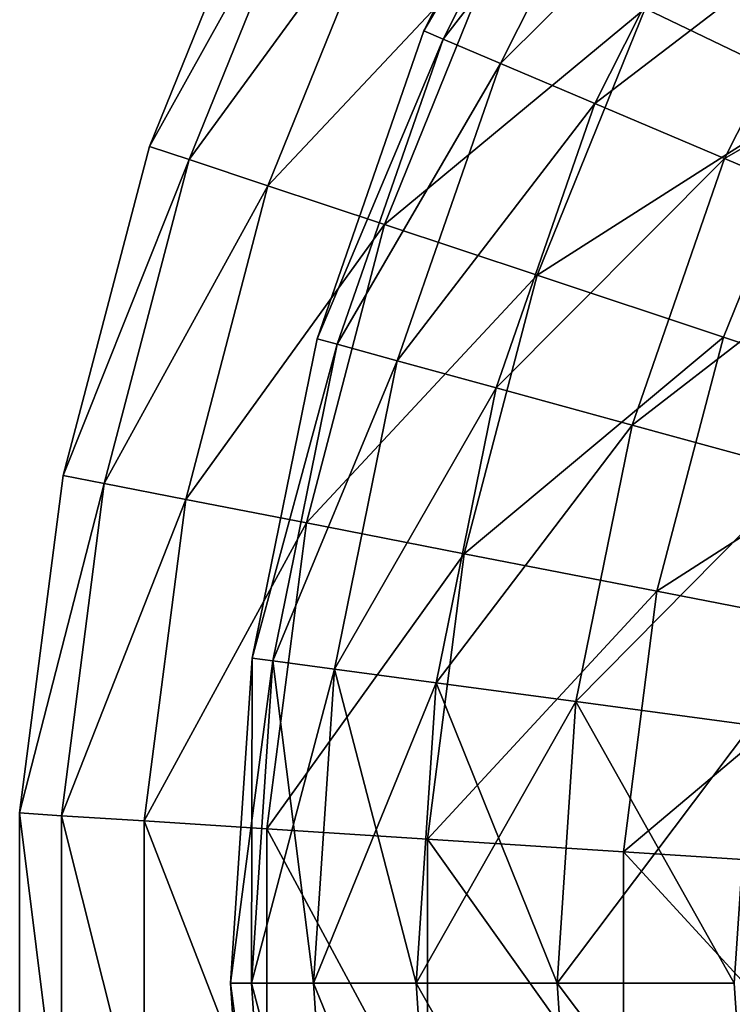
# Model space of a CAD drawing. Header units: millimetres. Extents: x 0 to 130, y 0 to 330.
# Tile 6 of 105: x 10 to 26, y 69 to 92. Entities that reach past the tile are written whole.
import ezdxf

# ---------------------------------------------------------------- set-up
doc = ezdxf.new("R2010")
doc.units = ezdxf.units.MM
doc.header["$LTSCALE"] = 25.4
doc.layers.get('0').update_dxf_attribs({"true_color": 0xff5454})

# ---------------------------------------------------------------- blocks, each defined once
blk = doc.blocks.new('CAMELEON-SNOWBALL-10267.STL')
at = {"color": 7, "true_color": 0xffffff}
mesh = blk.add_polyface(dxfattribs=at)
corners = [(9.964, 21.098, 61.222), (13.683, 27.415, 68.401), (10.397, 20.914, 68.401), (13.278, 27.655, 61.222)]
mesh.append_faces([[corners[k] for k in face] for face in [(0, 1, 2), (1, 0, 3)]], dxfattribs={"vtx0": -1, "color": 7})
mesh = blk.add_polyface(dxfattribs=at)
corners = [(13.683, 27.415, 54.043), (9.964, 21.098, 61.222), (10.397, 20.914, 54.043), (13.278, 27.655, 61.222)]
mesh.append_faces([[corners[k] for k in face] for face in [(0, 1, 2), (1, 0, 3)]], dxfattribs={"vtx0": -1, "color": 7})
mesh = blk.add_polyface(dxfattribs=at)
corners = [(10.397, 20.914, 68.401), (14.89, 26.7, 75.457), (11.69, 20.366, 75.457), (13.683, 27.415, 68.401)]
mesh.append_faces([[corners[k] for k in face] for face in [(0, 1, 2), (1, 0, 3)]], dxfattribs={"vtx0": -1, "color": 7})
mesh = blk.add_polyface(dxfattribs=at)
corners = [(14.89, 26.7, 46.987), (10.397, 20.914, 54.043), (11.69, 20.366, 46.987), (13.683, 27.415, 54.043)]
mesh.append_faces([[corners[k] for k in face] for face in [(0, 1, 2), (1, 0, 3)]], dxfattribs={"vtx0": -1, "color": 7})
mesh = blk.add_polyface(dxfattribs=at)
corners = [(21.855, 24.847, 99.468), (14.957, 21.607, 93.372), (18.947, 19.685, 99.468), (18.143, 27.263, 93.372)]
mesh.append_faces([[corners[k] for k in face] for face in [(0, 1, 2), (1, 0, 3)]], dxfattribs={"vtx0": -1, "color": 7})
mesh = blk.add_polyface(dxfattribs=at)
corners = [(14.957, 21.607, 29.073), (21.855, 24.847, 22.977), (18.947, 19.685, 22.977), (18.143, 27.263, 29.073)]
mesh.append_faces([[corners[k] for k in face] for face in [(0, 1, 2), (1, 0, 3)]], dxfattribs={"vtx0": -1, "color": 7})
mesh = blk.add_polyface(dxfattribs=at)
corners = [(11.69, 20.366, 75.457), (16.88, 25.522, 82.27), (13.819, 19.463, 82.27), (14.89, 26.7, 75.457)]
mesh.append_faces([[corners[k] for k in face] for face in [(0, 1, 2), (1, 0, 3)]], dxfattribs={"vtx0": -1, "color": 7})
mesh = blk.add_polyface(dxfattribs=at)
corners = [(16.88, 25.522, 40.175), (11.69, 20.366, 46.987), (13.819, 19.463, 40.175), (14.89, 26.7, 46.987)]
mesh.append_faces([[corners[k] for k in face] for face in [(0, 1, 2), (1, 0, 3)]], dxfattribs={"vtx0": -1, "color": 7})
mesh = blk.add_polyface(dxfattribs=at)
corners = [(7.499, 25.198, 72.465), (3.769, 18.495, 64.99), (4.665, 18.198, 72.465), (6.649, 25.608, 64.99)]
mesh.append_faces([[corners[k] for k in face] for face in [(0, 1, 2), (1, 0, 3)]], dxfattribs={"vtx0": -1, "color": 7})
mesh = blk.add_polyface(dxfattribs=at)
corners = [(6.649, 25.608, 64.99), (3.769, 18.495, 57.455), (3.769, 18.495, 64.99), (6.649, 25.608, 57.455)]
mesh.append_faces([[corners[k] for k in face] for face in [(0, 1, 2), (1, 0, 3)]], dxfattribs={"vtx0": -1, "color": 7})
mesh = blk.add_polyface(dxfattribs=at)
corners = [(3.769, 18.495, 57.455), (7.499, 25.198, 49.979), (4.665, 18.198, 49.979), (6.649, 25.608, 57.455)]
mesh.append_faces([[corners[k] for k in face] for face in [(0, 1, 2), (1, 0, 3)]], dxfattribs={"vtx0": -1, "color": 7})
mesh = blk.add_polyface(dxfattribs=at)
corners = [(13.819, 19.463, 82.27), (19.618, 23.9, 88.722), (16.748, 18.221, 88.722), (16.88, 25.522, 82.27)]
mesh.append_faces([[corners[k] for k in face] for face in [(0, 1, 2), (1, 0, 3)]], dxfattribs={"vtx0": -1, "color": 7})
mesh = blk.add_polyface(dxfattribs=at)
corners = [(19.618, 23.9, 33.722), (13.819, 19.463, 40.175), (16.748, 18.221, 33.722), (16.88, 25.522, 40.175)]
mesh.append_faces([[corners[k] for k in face] for face in [(0, 1, 2), (1, 0, 3)]], dxfattribs={"vtx0": -1, "color": 7})
mesh = blk.add_polyface(dxfattribs=at)
corners = [(9.188, 24.385, 79.763), (4.665, 18.198, 72.465), (6.444, 17.607, 79.763), (7.499, 25.198, 72.465)]
mesh.append_faces([[corners[k] for k in face] for face in [(0, 1, 2), (1, 0, 3)]], dxfattribs={"vtx0": -1, "color": 7})
mesh = blk.add_polyface(dxfattribs=at)
corners = [(4.665, 18.198, 49.979), (9.188, 24.385, 42.681), (6.444, 17.607, 42.681), (7.499, 25.198, 49.979)]
mesh.append_faces([[corners[k] for k in face] for face in [(0, 1, 2), (1, 0, 3)]], dxfattribs={"vtx0": -1, "color": 7})
mesh = blk.add_polyface(dxfattribs=at)
corners = [(11.687, 23.182, 86.769), (6.444, 17.607, 79.763), (9.076, 16.733, 86.769), (9.188, 24.385, 79.763)]
mesh.append_faces([[corners[k] for k in face] for face in [(0, 1, 2), (1, 0, 3)]], dxfattribs={"vtx0": -1, "color": 7})
mesh = blk.add_polyface(dxfattribs=at)
corners = [(6.444, 17.607, 42.681), (11.687, 23.182, 35.676), (9.076, 16.733, 35.676), (9.188, 24.385, 42.681)]
mesh.append_faces([[corners[k] for k in face] for face in [(0, 1, 2), (1, 0, 3)]], dxfattribs={"vtx0": -1, "color": 7})
mesh = blk.add_polyface(dxfattribs=at)
corners = [(23.057, 21.863, 27.74), (16.748, 18.221, 33.722), (20.428, 16.661, 27.74), (19.618, 23.9, 33.722)]
mesh.append_faces([[corners[k] for k in face] for face in [(0, 1, 2), (1, 0, 3)]], dxfattribs={"vtx0": -1, "color": 7})
mesh = blk.add_polyface(dxfattribs=at)
corners = [(16.748, 18.221, 88.722), (23.057, 21.863, 94.704), (20.428, 16.661, 94.704), (19.618, 23.9, 88.722)]
mesh.append_faces([[corners[k] for k in face] for face in [(0, 1, 2), (1, 0, 3)]], dxfattribs={"vtx0": -1, "color": 7})
mesh = blk.add_polyface(dxfattribs=at)
corners = [(14.957, 21.607, 93.372), (9.076, 16.733, 86.769), (12.521, 15.589, 93.372), (11.687, 23.182, 86.769)]
mesh.append_faces([[corners[k] for k in face] for face in [(0, 1, 2), (1, 0, 3)]], dxfattribs={"vtx0": -1, "color": 7})
mesh = blk.add_polyface(dxfattribs=at)
corners = [(9.076, 16.733, 35.676), (14.957, 21.607, 29.073), (12.521, 15.589, 29.073), (11.687, 23.182, 35.676)]
mesh.append_faces([[corners[k] for k in face] for face in [(0, 1, 2), (1, 0, 3)]], dxfattribs={"vtx0": -1, "color": 7})
mesh = blk.add_polyface(dxfattribs=at)
corners = [(18.947, 19.685, 99.468), (12.521, 15.589, 93.372), (16.724, 14.194, 99.468), (14.957, 21.607, 93.372)]
mesh.append_faces([[corners[k] for k in face] for face in [(0, 1, 2), (1, 0, 3)]], dxfattribs={"vtx0": -1, "color": 7})
mesh = blk.add_polyface(dxfattribs=at)
corners = [(12.521, 15.589, 29.073), (18.947, 19.685, 22.977), (16.724, 14.194, 22.977), (14.957, 21.607, 29.073)]
mesh.append_faces([[corners[k] for k in face] for face in [(0, 1, 2), (1, 0, 3)]], dxfattribs={"vtx0": -1, "color": 7})
mesh = blk.add_polyface(dxfattribs=at)
corners = [(7.554, 14.157, 61.222), (10.397, 20.914, 68.401), (8.008, 14.033, 68.401), (9.964, 21.098, 61.222)]
mesh.append_faces([[corners[k] for k in face] for face in [(0, 1, 2), (1, 0, 3)]], dxfattribs={"vtx0": -1, "color": 7})
mesh = blk.add_polyface(dxfattribs=at)
corners = [(10.397, 20.914, 54.043), (7.554, 14.157, 61.222), (8.008, 14.033, 54.043), (9.964, 21.098, 61.222)]
mesh.append_faces([[corners[k] for k in face] for face in [(0, 1, 2), (1, 0, 3)]], dxfattribs={"vtx0": -1, "color": 7})
mesh = blk.add_polyface(dxfattribs=at)
corners = [(8.008, 14.033, 68.401), (11.69, 20.366, 75.457), (9.362, 13.662, 75.457), (10.397, 20.914, 68.401)]
mesh.append_faces([[corners[k] for k in face] for face in [(0, 1, 2), (1, 0, 3)]], dxfattribs={"vtx0": -1, "color": 7})
mesh = blk.add_polyface(dxfattribs=at)
corners = [(11.69, 20.366, 46.987), (8.008, 14.033, 54.043), (9.362, 13.662, 46.987), (10.397, 20.914, 54.043)]
mesh.append_faces([[corners[k] for k in face] for face in [(0, 1, 2), (1, 0, 3)]], dxfattribs={"vtx0": -1, "color": 7})
mesh = blk.add_polyface(dxfattribs=at)
corners = [(9.362, 13.662, 75.457), (13.819, 19.463, 82.27), (11.592, 13.051, 82.27), (11.69, 20.366, 75.457)]
mesh.append_faces([[corners[k] for k in face] for face in [(0, 1, 2), (1, 0, 3)]], dxfattribs={"vtx0": -1, "color": 7})
mesh = blk.add_polyface(dxfattribs=at)
corners = [(13.819, 19.463, 40.175), (9.362, 13.662, 46.987), (11.592, 13.051, 40.175), (11.69, 20.366, 46.987)]
mesh.append_faces([[corners[k] for k in face] for face in [(0, 1, 2), (1, 0, 3)]], dxfattribs={"vtx0": -1, "color": 7})
mesh = blk.add_polyface(dxfattribs=at)
corners = [(21.62, 12.569, 104.96), (18.947, 19.685, 99.468), (16.724, 14.194, 99.468), (23.595, 17.447, 104.96)]
mesh.append_faces([[corners[k] for k in face] for face in [(0, 1, 2), (1, 0, 3)]], dxfattribs={"vtx0": -1, "color": 7})
mesh = blk.add_polyface(dxfattribs=at)
corners = [(18.947, 19.685, 22.977), (21.62, 12.569, 17.484), (16.724, 14.194, 22.977), (23.595, 17.447, 17.484)]
mesh.append_faces([[corners[k] for k in face] for face in [(0, 1, 2), (1, 0, 3)]], dxfattribs={"vtx0": -1, "color": 7})
mesh = blk.add_polyface(dxfattribs=at)
corners = [(11.592, 13.051, 82.27), (16.748, 18.221, 88.722), (14.661, 12.21, 88.722), (13.819, 19.463, 82.27)]
mesh.append_faces([[corners[k] for k in face] for face in [(0, 1, 2), (1, 0, 3)]], dxfattribs={"vtx0": -1, "color": 7})
mesh = blk.add_polyface(dxfattribs=at)
corners = [(16.748, 18.221, 33.722), (11.592, 13.051, 40.175), (14.661, 12.21, 33.722), (13.819, 19.463, 40.175)]
mesh.append_faces([[corners[k] for k in face] for face in [(0, 1, 2), (1, 0, 3)]], dxfattribs={"vtx0": -1, "color": 7})
mesh = blk.add_polyface(dxfattribs=at)
corners = [(4.665, 18.198, 72.465), (1.823, 11.073, 64.99), (2.75, 10.893, 72.465), (3.769, 18.495, 64.99)]
mesh.append_faces([[corners[k] for k in face] for face in [(0, 1, 2), (1, 0, 3)]], dxfattribs={"vtx0": -1, "color": 7})
mesh = blk.add_polyface(dxfattribs=at)
corners = [(3.769, 18.495, 64.99), (1.823, 11.073, 57.455), (1.823, 11.073, 64.99), (3.769, 18.495, 57.455)]
mesh.append_faces([[corners[k] for k in face] for face in [(0, 1, 2), (1, 0, 3)]], dxfattribs={"vtx0": -1, "color": 7})
mesh = blk.add_polyface(dxfattribs=at)
corners = [(1.823, 11.073, 57.455), (4.665, 18.198, 49.979), (2.75, 10.893, 49.979), (3.769, 18.495, 57.455)]
mesh.append_faces([[corners[k] for k in face] for face in [(0, 1, 2), (1, 0, 3)]], dxfattribs={"vtx0": -1, "color": 7})
mesh = blk.add_polyface(dxfattribs=at)
corners = [(14.661, 12.21, 88.722), (20.428, 16.661, 94.704), (18.516, 11.154, 94.704), (16.748, 18.221, 88.722)]
mesh.append_faces([[corners[k] for k in face] for face in [(0, 1, 2), (1, 0, 3)]], dxfattribs={"vtx0": -1, "color": 7})
mesh = blk.add_polyface(dxfattribs=at)
corners = [(20.428, 16.661, 27.74), (14.661, 12.21, 33.722), (18.516, 11.154, 27.74), (16.748, 18.221, 33.722)]
mesh.append_faces([[corners[k] for k in face] for face in [(0, 1, 2), (1, 0, 3)]], dxfattribs={"vtx0": -1, "color": 7})
mesh = blk.add_polyface(dxfattribs=at)
corners = [(6.444, 17.607, 79.763), (2.75, 10.893, 72.465), (4.589, 10.534, 79.763), (4.665, 18.198, 72.465)]
mesh.append_faces([[corners[k] for k in face] for face in [(0, 1, 2), (1, 0, 3)]], dxfattribs={"vtx0": -1, "color": 7})
mesh = blk.add_polyface(dxfattribs=at)
corners = [(2.75, 10.893, 49.979), (6.444, 17.607, 42.681), (4.589, 10.534, 42.681), (4.665, 18.198, 49.979)]
mesh.append_faces([[corners[k] for k in face] for face in [(0, 1, 2), (1, 0, 3)]], dxfattribs={"vtx0": -1, "color": 7})
mesh = blk.add_polyface(dxfattribs=at)
corners = [(9.076, 16.733, 86.769), (4.589, 10.534, 79.763), (7.312, 10.004, 86.769), (6.444, 17.607, 79.763)]
mesh.append_faces([[corners[k] for k in face] for face in [(0, 1, 2), (1, 0, 3)]], dxfattribs={"vtx0": -1, "color": 7})
mesh = blk.add_polyface(dxfattribs=at)
corners = [(4.589, 10.534, 42.681), (9.076, 16.733, 35.676), (7.312, 10.004, 35.676), (6.444, 17.607, 42.681)]
mesh.append_faces([[corners[k] for k in face] for face in [(0, 1, 2), (1, 0, 3)]], dxfattribs={"vtx0": -1, "color": 7})
mesh = blk.add_polyface(dxfattribs=at)
corners = [(12.521, 15.589, 93.372), (7.312, 10.004, 86.769), (10.875, 9.31, 93.372), (9.076, 16.733, 86.769)]
mesh.append_faces([[corners[k] for k in face] for face in [(0, 1, 2), (1, 0, 3)]], dxfattribs={"vtx0": -1, "color": 7})
mesh = blk.add_polyface(dxfattribs=at)
corners = [(7.312, 10.004, 35.676), (12.521, 15.589, 29.073), (10.875, 9.31, 29.073), (9.076, 16.733, 35.676)]
mesh.append_faces([[corners[k] for k in face] for face in [(0, 1, 2), (1, 0, 3)]], dxfattribs={"vtx0": -1, "color": 7})
mesh = blk.add_polyface(dxfattribs=at)
corners = [(16.724, 14.194, 99.468), (10.875, 9.31, 93.372), (15.222, 8.464, 99.468), (12.521, 15.589, 93.372)]
mesh.append_faces([[corners[k] for k in face] for face in [(0, 1, 2), (1, 0, 3)]], dxfattribs={"vtx0": -1, "color": 7})
mesh = blk.add_polyface(dxfattribs=at)
corners = [(10.875, 9.31, 29.073), (16.724, 14.194, 22.977), (15.222, 8.464, 22.977), (12.521, 15.589, 29.073)]
mesh.append_faces([[corners[k] for k in face] for face in [(0, 1, 2), (1, 0, 3)]], dxfattribs={"vtx0": -1, "color": 7})
mesh = blk.add_polyface(dxfattribs=at)
corners = [(6.091, 6.957, 61.222), (8.008, 14.033, 68.401), (6.557, 6.894, 68.401), (7.554, 14.157, 61.222)]
mesh.append_faces([[corners[k] for k in face] for face in [(0, 1, 2), (1, 0, 3)]], dxfattribs={"vtx0": -1, "color": 7})
mesh = blk.add_polyface(dxfattribs=at)
corners = [(8.008, 14.033, 54.043), (6.091, 6.957, 61.222), (6.557, 6.894, 54.043), (7.554, 14.157, 61.222)]
mesh.append_faces([[corners[k] for k in face] for face in [(0, 1, 2), (1, 0, 3)]], dxfattribs={"vtx0": -1, "color": 7})
mesh = blk.add_polyface(dxfattribs=at)
corners = [(6.557, 6.894, 68.401), (9.362, 13.662, 75.457), (7.948, 6.707, 75.457), (8.008, 14.033, 68.401)]
mesh.append_faces([[corners[k] for k in face] for face in [(0, 1, 2), (1, 0, 3)]], dxfattribs={"vtx0": -1, "color": 7})
mesh = blk.add_polyface(dxfattribs=at)
corners = [(9.362, 13.662, 46.987), (6.557, 6.894, 54.043), (7.948, 6.707, 46.987), (8.008, 14.033, 54.043)]
mesh.append_faces([[corners[k] for k in face] for face in [(0, 1, 2), (1, 0, 3)]], dxfattribs={"vtx0": -1, "color": 7})
mesh = blk.add_polyface(dxfattribs=at)
corners = [(21.62, 12.569, 104.96), (15.222, 8.464, 99.468), (20.285, 7.478, 104.96), (16.724, 14.194, 99.468)]
mesh.append_faces([[corners[k] for k in face] for face in [(0, 1, 2), (1, 0, 3)]], dxfattribs={"vtx0": -1, "color": 7})
mesh = blk.add_polyface(dxfattribs=at)
corners = [(15.222, 8.464, 22.977), (21.62, 12.569, 17.484), (20.285, 7.478, 17.484), (16.724, 14.194, 22.977)]
mesh.append_faces([[corners[k] for k in face] for face in [(0, 1, 2), (1, 0, 3)]], dxfattribs={"vtx0": -1, "color": 7})
mesh = blk.add_polyface(dxfattribs=at)
corners = [(7.948, 6.707, 75.457), (11.592, 13.051, 82.27), (10.24, 6.399, 82.27), (9.362, 13.662, 75.457)]
mesh.append_faces([[corners[k] for k in face] for face in [(0, 1, 2), (1, 0, 3)]], dxfattribs={"vtx0": -1, "color": 7})
mesh = blk.add_polyface(dxfattribs=at)
corners = [(11.592, 13.051, 40.175), (7.948, 6.707, 46.987), (10.24, 6.399, 40.175), (9.362, 13.662, 46.987)]
mesh.append_faces([[corners[k] for k in face] for face in [(0, 1, 2), (1, 0, 3)]], dxfattribs={"vtx0": -1, "color": 7})
mesh = blk.add_polyface(dxfattribs=at)
corners = [(10.24, 6.399, 82.27), (14.661, 12.21, 88.722), (13.394, 5.975, 88.722), (11.592, 13.051, 82.27)]
mesh.append_faces([[corners[k] for k in face] for face in [(0, 1, 2), (1, 0, 3)]], dxfattribs={"vtx0": -1, "color": 7})
mesh = blk.add_polyface(dxfattribs=at)
corners = [(14.661, 12.21, 33.722), (10.24, 6.399, 40.175), (13.394, 5.975, 33.722), (11.592, 13.051, 40.175)]
mesh.append_faces([[corners[k] for k in face] for face in [(0, 1, 2), (1, 0, 3)]], dxfattribs={"vtx0": -1, "color": 7})
mesh = blk.add_polyface(dxfattribs=at)
corners = [(13.394, 5.975, 88.722), (18.516, 11.154, 94.704), (17.355, 5.442, 94.704), (14.661, 12.21, 88.722)]
mesh.append_faces([[corners[k] for k in face] for face in [(0, 1, 2), (1, 0, 3)]], dxfattribs={"vtx0": -1, "color": 7})
mesh = blk.add_polyface(dxfattribs=at)
corners = [(18.516, 11.154, 27.74), (13.394, 5.975, 33.722), (17.355, 5.442, 27.74), (14.661, 12.21, 33.722)]
mesh.append_faces([[corners[k] for k in face] for face in [(0, 1, 2), (1, 0, 3)]], dxfattribs={"vtx0": -1, "color": 7})
mesh = blk.add_polyface(dxfattribs=at)
corners = [(2.75, 10.893, 72.465), (0.841, 3.463, 64.99), (1.784, 3.402, 72.465), (1.823, 11.073, 64.99)]
mesh.append_faces([[corners[k] for k in face] for face in [(0, 1, 2), (1, 0, 3)]], dxfattribs={"vtx0": -1, "color": 7})
mesh = blk.add_polyface(dxfattribs=at)
corners = [(1.823, 11.073, 64.99), (0.841, 3.463, 57.455), (0.841, 3.463, 64.99), (1.823, 11.073, 57.455)]
mesh.append_faces([[corners[k] for k in face] for face in [(0, 1, 2), (1, 0, 3)]], dxfattribs={"vtx0": -1, "color": 7})
mesh = blk.add_polyface(dxfattribs=at)
corners = [(0.841, 3.463, 57.455), (2.75, 10.893, 49.979), (1.784, 3.402, 49.979), (1.823, 11.073, 57.455)]
mesh.append_faces([[corners[k] for k in face] for face in [(0, 1, 2), (1, 0, 3)]], dxfattribs={"vtx0": -1, "color": 7})
mesh = blk.add_polyface(dxfattribs=at)
corners = [(4.589, 10.534, 79.763), (1.784, 3.402, 72.465), (3.654, 3.282, 79.763), (2.75, 10.893, 72.465)]
mesh.append_faces([[corners[k] for k in face] for face in [(0, 1, 2), (1, 0, 3)]], dxfattribs={"vtx0": -1, "color": 7})
mesh = blk.add_polyface(dxfattribs=at)
corners = [(1.784, 3.402, 49.979), (4.589, 10.534, 42.681), (3.654, 3.282, 42.681), (2.75, 10.893, 49.979)]
mesh.append_faces([[corners[k] for k in face] for face in [(0, 1, 2), (1, 0, 3)]], dxfattribs={"vtx0": -1, "color": 7})
mesh = blk.add_polyface(dxfattribs=at)
corners = [(7.312, 10.004, 86.769), (3.654, 3.282, 79.763), (6.422, 3.105, 86.769), (4.589, 10.534, 79.763)]
mesh.append_faces([[corners[k] for k in face] for face in [(0, 1, 2), (1, 0, 3)]], dxfattribs={"vtx0": -1, "color": 7})
mesh = blk.add_polyface(dxfattribs=at)
corners = [(3.654, 3.282, 42.681), (7.312, 10.004, 35.676), (6.422, 3.105, 35.676), (4.589, 10.534, 42.681)]
mesh.append_faces([[corners[k] for k in face] for face in [(0, 1, 2), (1, 0, 3)]], dxfattribs={"vtx0": -1, "color": 7})
mesh = blk.add_polyface(dxfattribs=at)
corners = [(10.875, 9.31, 93.372), (6.422, 3.105, 86.769), (10.044, 2.872, 93.372), (7.312, 10.004, 86.769)]
mesh.append_faces([[corners[k] for k in face] for face in [(0, 1, 2), (1, 0, 3)]], dxfattribs={"vtx0": -1, "color": 7})
mesh = blk.add_polyface(dxfattribs=at)
corners = [(6.422, 3.105, 35.676), (10.875, 9.31, 29.073), (10.044, 2.872, 29.073), (7.312, 10.004, 35.676)]
mesh.append_faces([[corners[k] for k in face] for face in [(0, 1, 2), (1, 0, 3)]], dxfattribs={"vtx0": -1, "color": 7})
mesh = blk.add_polyface(dxfattribs=at)
corners = [(15.222, 8.464, 99.468), (10.044, 2.872, 93.372), (14.464, 2.588, 99.468), (10.875, 9.31, 93.372)]
mesh.append_faces([[corners[k] for k in face] for face in [(0, 1, 2), (1, 0, 3)]], dxfattribs={"vtx0": -1, "color": 7})
mesh = blk.add_polyface(dxfattribs=at)
corners = [(10.044, 2.872, 29.073), (15.222, 8.464, 22.977), (14.464, 2.588, 22.977), (10.875, 9.31, 29.073)]
mesh.append_faces([[corners[k] for k in face] for face in [(0, 1, 2), (1, 0, 3)]], dxfattribs={"vtx0": -1, "color": 7})
mesh = blk.add_polyface(dxfattribs=at)
corners = [(20.285, 7.478, 104.96), (14.464, 2.588, 99.468), (19.612, 2.258, 104.96), (15.222, 8.464, 99.468)]
mesh.append_faces([[corners[k] for k in face] for face in [(0, 1, 2), (1, 0, 3)]], dxfattribs={"vtx0": -1, "color": 7})
mesh = blk.add_polyface(dxfattribs=at)
corners = [(14.464, 2.588, 22.977), (20.285, 7.478, 17.484), (19.612, 2.258, 17.484), (15.222, 8.464, 22.977)]
mesh.append_faces([[corners[k] for k in face] for face in [(0, 1, 2), (1, 0, 3)]], dxfattribs={"vtx0": -1, "color": 7})
mesh = blk.add_polyface(dxfattribs=at)
corners = [(6.557, 6.894, 54.043), (5.6, -0.374, 61.222), (6.071, -0.374, 54.043), (6.091, 6.957, 61.222)]
mesh.append_faces([[corners[k] for k in face] for face in [(0, 1, 2), (1, 0, 3)]], dxfattribs={"vtx0": -1, "color": 7})
mesh = blk.add_polyface(dxfattribs=at)
corners = [(6.091, 6.957, 61.222), (6.071, -0.374, 68.401), (5.6, -0.374, 61.222), (6.557, 6.894, 68.401)]
mesh.append_faces([[corners[k] for k in face] for face in [(0, 1, 2), (1, 0, 3)]], dxfattribs={"vtx0": -1, "color": 7})
mesh = blk.add_polyface(dxfattribs=at)
corners = [(7.948, 6.707, 46.987), (6.071, -0.374, 54.043), (7.474, -0.374, 46.987), (6.557, 6.894, 54.043)]
mesh.append_faces([[corners[k] for k in face] for face in [(0, 1, 2), (1, 0, 3)]], dxfattribs={"vtx0": -1, "color": 7})
mesh = blk.add_polyface(dxfattribs=at)
corners = [(6.557, 6.894, 68.401), (7.474, -0.374, 75.457), (6.071, -0.374, 68.401), (7.948, 6.707, 75.457)]
mesh.append_faces([[corners[k] for k in face] for face in [(0, 1, 2), (1, 0, 3)]], dxfattribs={"vtx0": -1, "color": 7})
mesh = blk.add_polyface(dxfattribs=at)
corners = [(10.24, 6.399, 40.175), (7.474, -0.374, 46.987), (9.787, -0.374, 40.175), (7.948, 6.707, 46.987)]
mesh.append_faces([[corners[k] for k in face] for face in [(0, 1, 2), (1, 0, 3)]], dxfattribs={"vtx0": -1, "color": 7})
mesh = blk.add_polyface(dxfattribs=at)
corners = [(7.948, 6.707, 75.457), (9.787, -0.374, 82.27), (7.474, -0.374, 75.457), (10.24, 6.399, 82.27)]
mesh.append_faces([[corners[k] for k in face] for face in [(0, 1, 2), (1, 0, 3)]], dxfattribs={"vtx0": -1, "color": 7})
mesh = blk.add_polyface(dxfattribs=at)
corners = [(13.394, 5.975, 33.722), (9.787, -0.374, 40.175), (12.969, -0.374, 33.722), (10.24, 6.399, 40.175)]
mesh.append_faces([[corners[k] for k in face] for face in [(0, 1, 2), (1, 0, 3)]], dxfattribs={"vtx0": -1, "color": 7})
mesh = blk.add_polyface(dxfattribs=at)
corners = [(10.24, 6.399, 82.27), (12.969, -0.374, 88.722), (9.787, -0.374, 82.27), (13.394, 5.975, 88.722)]
mesh.append_faces([[corners[k] for k in face] for face in [(0, 1, 2), (1, 0, 3)]], dxfattribs={"vtx0": -1, "color": 7})
mesh = blk.add_polyface(dxfattribs=at)
corners = [(17.355, 5.442, 27.74), (12.969, -0.374, 33.722), (16.966, -0.374, 27.74), (13.394, 5.975, 33.722)]
mesh.append_faces([[corners[k] for k in face] for face in [(0, 1, 2), (1, 0, 3)]], dxfattribs={"vtx0": -1, "color": 7})
mesh = blk.add_polyface(dxfattribs=at)
corners = [(13.394, 5.975, 88.722), (16.966, -0.374, 94.704), (12.969, -0.374, 88.722), (17.355, 5.442, 94.704)]
mesh.append_faces([[corners[k] for k in face] for face in [(0, 1, 2), (1, 0, 3)]], dxfattribs={"vtx0": -1, "color": 7})
mesh = blk.add_polyface(dxfattribs=at)
corners = [(1.784, -4.15, 72.465), (0.841, 3.463, 64.99), (0.841, -4.21, 64.99), (1.784, 3.402, 72.465)]
mesh.append_faces([[corners[k] for k in face] for face in [(0, 1, 2), (1, 0, 3)]], dxfattribs={"vtx0": -1, "color": 7})
mesh = blk.add_polyface(dxfattribs=at)
corners = [(0.841, 3.463, 64.99), (0.841, -4.21, 57.455), (0.841, -4.21, 64.99), (0.841, 3.463, 57.455)]
mesh.append_faces([[corners[k] for k in face] for face in [(0, 1, 2), (1, 0, 3)]], dxfattribs={"vtx0": -1, "color": 7})
mesh = blk.add_polyface(dxfattribs=at)
corners = [(0.841, 3.463, 57.455), (1.784, -4.15, 49.979), (0.841, -4.21, 57.455), (1.784, 3.402, 49.979)]
mesh.append_faces([[corners[k] for k in face] for face in [(0, 1, 2), (1, 0, 3)]], dxfattribs={"vtx0": -1, "color": 7})
mesh = blk.add_polyface(dxfattribs=at)
corners = [(3.654, -4.03, 79.763), (1.784, 3.402, 72.465), (1.784, -4.15, 72.465), (3.654, 3.282, 79.763)]
mesh.append_faces([[corners[k] for k in face] for face in [(0, 1, 2), (1, 0, 3)]], dxfattribs={"vtx0": -1, "color": 7})
mesh = blk.add_polyface(dxfattribs=at)
corners = [(1.784, 3.402, 49.979), (3.654, -4.03, 42.681), (1.784, -4.15, 49.979), (3.654, 3.282, 42.681)]
mesh.append_faces([[corners[k] for k in face] for face in [(0, 1, 2), (1, 0, 3)]], dxfattribs={"vtx0": -1, "color": 7})
mesh = blk.add_polyface(dxfattribs=at)
corners = [(6.422, -3.852, 86.769), (3.654, 3.282, 79.763), (3.654, -4.03, 79.763), (6.422, 3.105, 86.769)]
mesh.append_faces([[corners[k] for k in face] for face in [(0, 1, 2), (1, 0, 3)]], dxfattribs={"vtx0": -1, "color": 7})
mesh = blk.add_polyface(dxfattribs=at)
corners = [(3.654, 3.282, 42.681), (6.422, -3.852, 35.676), (3.654, -4.03, 42.681), (6.422, 3.105, 35.676)]
mesh.append_faces([[corners[k] for k in face] for face in [(0, 1, 2), (1, 0, 3)]], dxfattribs={"vtx0": -1, "color": 7})
mesh = blk.add_polyface(dxfattribs=at)
corners = [(10.044, -3.62, 93.372), (6.422, 3.105, 86.769), (6.422, -3.852, 86.769), (10.044, 2.872, 93.372)]
mesh.append_faces([[corners[k] for k in face] for face in [(0, 1, 2), (1, 0, 3)]], dxfattribs={"vtx0": -1, "color": 7})
mesh = blk.add_polyface(dxfattribs=at)
corners = [(6.422, 3.105, 35.676), (10.044, -3.62, 29.073), (6.422, -3.852, 35.676), (10.044, 2.872, 29.073)]
mesh.append_faces([[corners[k] for k in face] for face in [(0, 1, 2), (1, 0, 3)]], dxfattribs={"vtx0": -1, "color": 7})
mesh = blk.add_polyface(dxfattribs=at)
corners = [(14.464, -3.336, 99.468), (10.044, 2.872, 93.372), (10.044, -3.62, 93.372), (14.464, 2.588, 99.468)]
mesh.append_faces([[corners[k] for k in face] for face in [(0, 1, 2), (1, 0, 3)]], dxfattribs={"vtx0": -1, "color": 7})
mesh = blk.add_polyface(dxfattribs=at)
corners = [(10.044, 2.872, 29.073), (14.464, -3.336, 22.977), (10.044, -3.62, 29.073), (14.464, 2.588, 22.977)]
mesh.append_faces([[corners[k] for k in face] for face in [(0, 1, 2), (1, 0, 3)]], dxfattribs={"vtx0": -1, "color": 7})
mesh = blk.add_polyface(dxfattribs=at)
corners = [(19.612, -3.005, 104.96), (14.464, 2.588, 99.468), (14.464, -3.336, 99.468), (19.612, 2.258, 104.96)]
mesh.append_faces([[corners[k] for k in face] for face in [(0, 1, 2), (1, 0, 3)]], dxfattribs={"vtx0": -1, "color": 7})
mesh = blk.add_polyface(dxfattribs=at)
corners = [(14.464, 2.588, 22.977), (19.612, -3.005, 17.484), (14.464, -3.336, 22.977), (19.612, 2.258, 17.484)]
mesh.append_faces([[corners[k] for k in face] for face in [(0, 1, 2), (1, 0, 3)]], dxfattribs={"vtx0": -1, "color": 7})
mesh = blk.add_polyface(dxfattribs=at)
corners = [(6.557, -7.642, 54.043), (5.6, -0.374, 61.222), (6.091, -7.705, 61.222), (6.071, -0.374, 54.043)]
mesh.append_faces([[corners[k] for k in face] for face in [(0, 1, 2), (1, 0, 3)]], dxfattribs={"vtx0": -1, "color": 7})
mesh = blk.add_polyface(dxfattribs=at)
corners = [(5.6, -0.374, 61.222), (6.557, -7.642, 68.401), (6.091, -7.705, 61.222), (6.071, -0.374, 68.401)]
mesh.append_faces([[corners[k] for k in face] for face in [(0, 1, 2), (1, 0, 3)]], dxfattribs={"vtx0": -1, "color": 7})
mesh = blk.add_polyface(dxfattribs=at)
corners = [(7.948, -7.455, 46.987), (6.071, -0.374, 54.043), (6.557, -7.642, 54.043), (7.474, -0.374, 46.987)]
mesh.append_faces([[corners[k] for k in face] for face in [(0, 1, 2), (1, 0, 3)]], dxfattribs={"vtx0": -1, "color": 7})
mesh = blk.add_polyface(dxfattribs=at)
corners = [(6.071, -0.374, 68.401), (7.948, -7.455, 75.457), (6.557, -7.642, 68.401), (7.474, -0.374, 75.457)]
mesh.append_faces([[corners[k] for k in face] for face in [(0, 1, 2), (1, 0, 3)]], dxfattribs={"vtx0": -1, "color": 7})
mesh = blk.add_polyface(dxfattribs=at)
corners = [(10.24, -7.147, 40.175), (7.474, -0.374, 46.987), (7.948, -7.455, 46.987), (9.787, -0.374, 40.175)]
mesh.append_faces([[corners[k] for k in face] for face in [(0, 1, 2), (1, 0, 3)]], dxfattribs={"vtx0": -1, "color": 7})
mesh = blk.add_polyface(dxfattribs=at)
corners = [(7.474, -0.374, 75.457), (10.24, -7.147, 82.27), (7.948, -7.455, 75.457), (9.787, -0.374, 82.27)]
mesh.append_faces([[corners[k] for k in face] for face in [(0, 1, 2), (1, 0, 3)]], dxfattribs={"vtx0": -1, "color": 7})
mesh = blk.add_polyface(dxfattribs=at)
corners = [(13.394, -6.722, 33.722), (9.787, -0.374, 40.175), (10.24, -7.147, 40.175), (12.969, -0.374, 33.722)]
mesh.append_faces([[corners[k] for k in face] for face in [(0, 1, 2), (1, 0, 3)]], dxfattribs={"vtx0": -1, "color": 7})
mesh = blk.add_polyface(dxfattribs=at)
corners = [(9.787, -0.374, 82.27), (13.394, -6.722, 88.722), (10.24, -7.147, 82.27), (12.969, -0.374, 88.722)]
mesh.append_faces([[corners[k] for k in face] for face in [(0, 1, 2), (1, 0, 3)]], dxfattribs={"vtx0": -1, "color": 7})
mesh = blk.add_polyface(dxfattribs=at)
corners = [(17.355, -6.19, 27.74), (12.969, -0.374, 33.722), (13.394, -6.722, 33.722), (16.966, -0.374, 27.74)]
mesh.append_faces([[corners[k] for k in face] for face in [(0, 1, 2), (1, 0, 3)]], dxfattribs={"vtx0": -1, "color": 7})
mesh = blk.add_polyface(dxfattribs=at)
corners = [(12.969, -0.374, 88.722), (17.355, -6.19, 94.704), (13.394, -6.722, 88.722), (16.966, -0.374, 94.704)]
mesh.append_faces([[corners[k] for k in face] for face in [(0, 1, 2), (1, 0, 3)]], dxfattribs={"vtx0": -1, "color": 7})
blk = doc.blocks.new('CAMELEON-SNOWBALL-10267')
at = {"color": 0}
blk.add_blockref('CAMELEON-SNOWBALL-10267.STL', (0, 0), dxfattribs=at)
blk = doc.blocks.new('Grupuj#1')
at = {"color": 0}
blk.add_blockref('CAMELEON-SNOWBALL-10267', (9.28, 70.211, -1.222), dxfattribs=at)

msp = doc.modelspace()

# ---------------------------------------------------------------- block references
at = {"color": 0}
msp.add_blockref('Grupuj#1', (0, 0, -0.078), dxfattribs=at)

doc.saveas('drawing.dxf')
